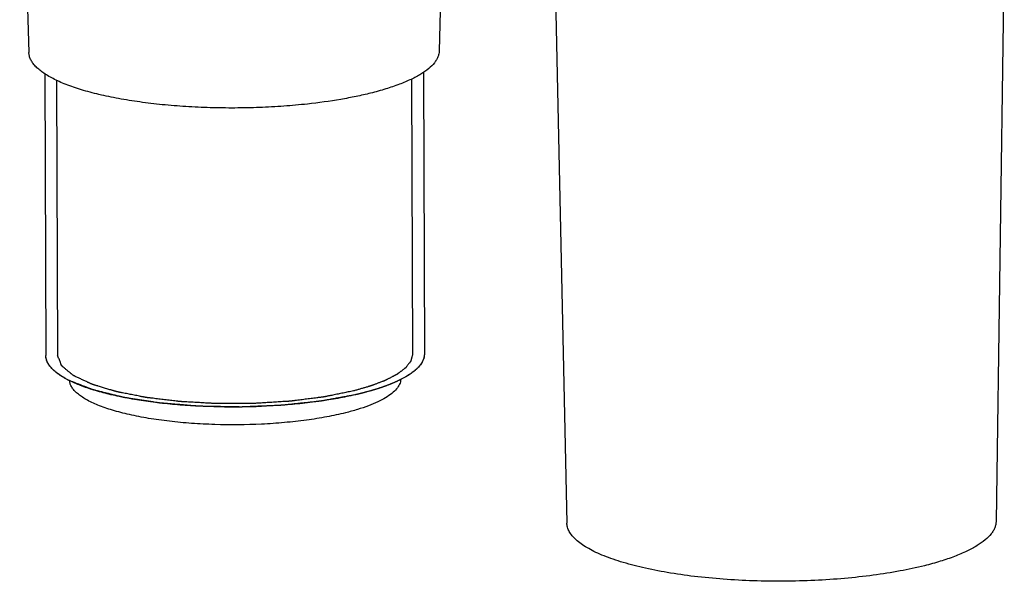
# Model space of a CAD drawing. Header units: millimetres. Extents: x 87 to 484, y 102 to 397.
# Tile 23 of 37: x 390 to 422, y 249 to 267. Entities that reach past the tile are written whole.
import ezdxf

# ---------------------------------------------------------------- set-up
doc = ezdxf.new("R2010")
doc.units = ezdxf.units.MM
doc.header["$LTSCALE"] = 32.67
doc.layers.add('00_COMPONENTS', color=7, linetype='CONTINUOUS')

msp = doc.modelspace()

# ---------------------------------------------------------------- linework, layer by layer
at = {"layer": '00_COMPONENTS'}
for p, q in [((390.39, 275.297), (390.683, 265.82)), ((403.81, 271.272), (403.682, 265.867)), ((407.313, 270.201), (407.733, 250.916)), ((421.595, 268.994), (421.333, 250.965)), ((391.185, 265.145), (391.217, 256.224)), ((391.561, 264.937), (391.592, 256.225)), ((402.811, 264.978), (402.842, 256.266)), ((403.185, 265.189), (403.217, 256.267)), ((402.842, 256.266), (402.842, 256.258)), ((403.217, 256.267), (403.217, 256.261)), ((403.217, 256.261), (403.217, 256.259)), ((391.957, 255.431), (391.947, 255.436)), ((391.965, 255.427), (391.957, 255.431)), ((391.965, 255.427), (391.957, 255.431)), ((402.484, 255.47), (402.463, 255.459))]:
    msp.add_line(p, q, dxfattribs=at)
for points, knots in [([(403.682, 265.867), (403.682, 265.836), (403.674, 265.772), (403.644, 265.677), (403.597, 265.583), (403.507, 265.454), (403.345, 265.297), (403.145, 265.159), (402.955, 265.05), (402.792, 264.968), (402.613, 264.888), (402.347, 264.781), (401.98, 264.658), (401.673, 264.573), (401.511, 264.533)], [0, 0, 0, 0, 0.035228, 0.071744, 0.110542, 0.152436, 0.247681, 0.360697, 0.424319, 0.49273, 0.565911, 0.643801, 0.813257, 1, 1, 1, 1]), ([(399.507, 264.189), (399.258, 264.162), (398.753, 264.117), (397.987, 264.075), (397.209, 264.058), (396.431, 264.068), (395.664, 264.103), (394.919, 264.163), (394.206, 264.247), (393.536, 264.354), (392.919, 264.482), (392.363, 264.63), (391.945, 264.772), (391.648, 264.895), (391.453, 264.988), (391.279, 265.084), (391.126, 265.183), (390.994, 265.284), (390.885, 265.387), (390.798, 265.493), (390.735, 265.6), (390.695, 265.709), (390.684, 265.783), (390.683, 265.82)], [0, 0, 0, 0, 0.080106, 0.162457, 0.245954, 0.32948, 0.411918, 0.492168, 0.569173, 0.641934, 0.709539, 0.771183, 0.826206, 0.851087, 0.874158, 0.895406, 0.914841, 0.93251, 0.948504, 0.962973, 0.976148, 0.98835, 1, 1, 1, 1]), ([(401.511, 264.533), (401.36, 264.495), (401.045, 264.424), (400.378, 264.298), (399.86, 264.228), (399.507, 264.189)], [0, 0, 0, 0, 0.230524, 0.475205, 1, 1, 1, 1]), ([(391.221, 256.167), (391.221, 256.168), (391.221, 256.169), (391.221, 256.171), (391.221, 256.172), (391.221, 256.172), (391.22, 256.173), (391.22, 256.175), (391.22, 256.176), (391.22, 256.179), (391.22, 256.181), (391.219, 256.182), (391.219, 256.184), (391.219, 256.185), (391.219, 256.186), (391.219, 256.187), (391.219, 256.188), (391.219, 256.189), (391.219, 256.19), (391.219, 256.19), (391.219, 256.191), (391.219, 256.193), (391.218, 256.195), (391.218, 256.199), (391.218, 256.203), (391.218, 256.207), (391.218, 256.212), (391.218, 256.217), (391.217, 256.221), (391.217, 256.224)], [0, 0, 0, 0, 0.0625, 0.125, 0.140625, 0.15625, 0.171875, 0.1875, 0.21875, 0.25, 0.28125, 0.3125, 0.328125, 0.34375, 0.375, 0.40625, 0.4375, 0.46875, 0.484375, 0.5, 0.515625, 0.53125, 0.5625, 0.625, 0.6875, 0.75, 0.8125, 0.875, 1, 1, 1, 1]), ([(391.957, 255.431), (391.899, 255.46), (391.79, 255.518), (391.641, 255.613), (391.513, 255.71), (391.407, 255.809), (391.324, 255.91), (391.263, 256.013), (391.226, 256.118), (391.218, 256.189), (391.217, 256.224)], [0, 0, 0, 0, 0.170343, 0.325778, 0.466657, 0.593716, 0.708215, 0.812098, 0.908149, 1, 1, 1, 1]), ([(400.964, 255.1), (400.91, 255.089), (400.803, 255.067), (400.641, 255.034), (400.48, 255.002), (400.346, 254.975), (400.252, 254.955), (400.198, 254.945), (400.158, 254.936), (400.125, 254.93), (400.098, 254.924), (400.078, 254.92), (400.061, 254.917), (400.047, 254.914), (400.039, 254.912), (400.032, 254.911), (400.027, 254.91), (400.022, 254.909), (400.014, 254.908), (400.004, 254.907), (399.989, 254.905), (399.97, 254.903), (399.939, 254.899), (399.9, 254.894), (399.854, 254.888), (399.793, 254.88), (399.716, 254.871), (399.623, 254.859), (399.531, 254.847), (399.439, 254.836), (399.346, 254.824), (399.254, 254.812), (399.177, 254.803), (399.115, 254.795), (399.069, 254.789), (399.031, 254.784), (399, 254.78), (398.981, 254.778), (398.967, 254.776), (398.96, 254.775), (398.952, 254.774), (398.942, 254.774), (398.925, 254.773), (398.905, 254.771), (398.872, 254.769), (398.83, 254.767), (398.765, 254.763), (398.682, 254.758), (398.583, 254.751), (398.484, 254.745), (398.386, 254.739), (398.287, 254.733), (398.188, 254.727), (398.089, 254.721), (398.007, 254.716), (397.941, 254.712), (397.891, 254.709), (397.85, 254.706), (397.821, 254.704), (397.805, 254.703), (397.792, 254.703), (397.78, 254.703), (397.763, 254.703), (397.733, 254.703), (397.691, 254.703), (397.641, 254.703), (397.573, 254.702), (397.489, 254.702), (397.388, 254.702), (397.287, 254.701), (397.186, 254.701), (397.085, 254.701), (396.984, 254.701), (396.883, 254.7), (396.798, 254.7), (396.739, 254.7), (396.706, 254.7), (396.681, 254.7), (396.659, 254.699), (396.643, 254.699), (396.626, 254.699), (396.605, 254.701), (396.572, 254.702), (396.531, 254.705), (396.482, 254.707), (396.432, 254.71), (396.366, 254.714), (396.251, 254.72), (396.119, 254.728), (395.987, 254.735), (395.889, 254.74), (395.79, 254.746), (395.707, 254.75), (395.642, 254.754), (395.592, 254.757), (395.551, 254.759), (395.518, 254.761), (395.497, 254.762), (395.483, 254.763), (395.475, 254.763), (395.467, 254.764), (395.458, 254.765), (395.442, 254.767), (395.423, 254.77), (395.377, 254.775), (395.308, 254.783), (395.215, 254.794), (395.092, 254.809), (394.969, 254.824), (394.846, 254.839), (394.754, 254.85), (394.662, 254.861), (394.585, 254.87), (394.523, 254.877), (394.485, 254.882), (394.454, 254.886), (394.435, 254.888), (394.419, 254.89), (394.411, 254.891), (394.405, 254.892), (394.401, 254.892), (394.397, 254.893), (394.392, 254.894), (394.381, 254.896), (394.366, 254.899), (394.346, 254.903), (394.325, 254.907), (394.298, 254.912), (394.264, 254.919), (394.21, 254.93), (394.141, 254.943), (394.06, 254.959), (393.978, 254.976), (393.896, 254.992), (393.815, 255.008), (393.733, 255.024), (393.665, 255.037), (393.61, 255.048), (393.569, 255.056), (393.535, 255.063), (393.508, 255.068), (393.488, 255.072), (393.471, 255.076), (393.46, 255.078), (393.455, 255.079), (393.452, 255.079), (393.451, 255.08), (393.449, 255.08), (393.447, 255.081), (393.443, 255.082), (393.438, 255.084), (393.431, 255.086), (393.423, 255.088), (393.411, 255.092), (393.398, 255.096), (393.375, 255.102), (393.348, 255.111), (393.314, 255.121), (393.27, 255.134), (393.215, 255.151), (393.148, 255.171), (393.081, 255.191), (393.015, 255.212), (392.948, 255.232), (392.893, 255.249), (392.848, 255.262), (392.815, 255.272), (392.782, 255.282), (392.754, 255.29), (392.732, 255.297), (392.715, 255.302), (392.701, 255.306), (392.69, 255.31), (392.683, 255.312), (392.679, 255.313), (392.676, 255.314), (392.674, 255.315), (392.671, 255.316), (392.667, 255.318), (392.661, 255.321), (392.649, 255.327), (392.63, 255.336), (392.604, 255.348), (392.579, 255.36), (392.554, 255.372), (392.52, 255.388), (392.477, 255.408), (392.427, 255.432), (392.376, 255.456), (392.325, 255.48), (392.274, 255.504), (392.224, 255.528), (392.181, 255.547), (392.152, 255.561), (392.135, 255.569), (392.122, 255.575), (392.111, 255.58), (392.103, 255.584), (392.097, 255.587), (392.09, 255.59), (392.085, 255.593), (392.082, 255.595), (392.08, 255.597), (392.077, 255.6), (392.073, 255.603), (392.067, 255.608), (392.061, 255.613), (392.053, 255.62), (392.042, 255.629), (392.029, 255.64), (392.014, 255.653), (391.998, 255.666), (391.977, 255.684), (391.951, 255.706), (391.919, 255.732), (391.888, 255.758), (391.856, 255.785), (391.83, 255.807), (391.809, 255.824), (391.793, 255.838), (391.777, 255.851), (391.762, 255.864), (391.748, 255.875), (391.738, 255.884), (391.731, 255.889), (391.726, 255.894), (391.723, 255.897), (391.72, 255.899), (391.718, 255.9), (391.718, 255.901), (391.718, 255.902), (391.717, 255.904), (391.716, 255.907), (391.714, 255.912), (391.712, 255.918), (391.709, 255.925), (391.705, 255.934), (391.701, 255.946), (391.695, 255.96), (391.688, 255.978), (391.676, 256.011), (391.658, 256.058), (391.636, 256.113), (391.614, 256.169), (391.6, 256.207), (391.592, 256.225)], [0, 0, 0, 0, 0.015625, 0.03125, 0.046875, 0.0625, 0.070312, 0.074219, 0.078125, 0.082031, 0.083984, 0.085938, 0.087891, 0.088867, 0.089844, 0.090332, 0.09082, 0.091309, 0.091797, 0.092773, 0.09375, 0.095703, 0.097656, 0.101562, 0.105469, 0.109375, 0.117188, 0.125, 0.132812, 0.140625, 0.148438, 0.15625, 0.164062, 0.167969, 0.171875, 0.175781, 0.177734, 0.179688, 0.180664, 0.181152, 0.181641, 0.182617, 0.183594, 0.185547, 0.1875, 0.191406, 0.195312, 0.203125, 0.210938, 0.21875, 0.226562, 0.234375, 0.242188, 0.25, 0.257812, 0.261719, 0.265625, 0.269531, 0.271484, 0.272461, 0.273438, 0.274414, 0.275391, 0.277344, 0.28125, 0.285156, 0.289062, 0.296875, 0.304688, 0.3125, 0.320312, 0.328125, 0.335938, 0.34375, 0.351562, 0.355469, 0.357422, 0.359375, 0.361328, 0.362305, 0.363281, 0.365234, 0.367188, 0.371094, 0.375, 0.378906, 0.382812, 0.390625, 0.40625, 0.414062, 0.421875, 0.429688, 0.4375, 0.441406, 0.445312, 0.449219, 0.451172, 0.453125, 0.454102, 0.45459, 0.455078, 0.456055, 0.457031, 0.458984, 0.460938, 0.46875, 0.476562, 0.484375, 0.5, 0.507812, 0.515625, 0.523438, 0.53125, 0.535156, 0.539062, 0.541016, 0.542969, 0.543945, 0.544922, 0.545166, 0.54541, 0.545898, 0.546387, 0.546875, 0.548828, 0.550781, 0.552734, 0.554688, 0.558594, 0.5625, 0.570312, 0.578125, 0.585938, 0.59375, 0.601562, 0.609375, 0.617188, 0.621094, 0.625, 0.628906, 0.630859, 0.632812, 0.634766, 0.635742, 0.635986, 0.63623, 0.636353, 0.636475, 0.636719, 0.637207, 0.637695, 0.638672, 0.639648, 0.640625, 0.642578, 0.644531, 0.648438, 0.652344, 0.65625, 0.664062, 0.671875, 0.679688, 0.6875, 0.695312, 0.703125, 0.707031, 0.710938, 0.714844, 0.71875, 0.720703, 0.722656, 0.724609, 0.725586, 0.726562, 0.727051, 0.727295, 0.727539, 0.728027, 0.728516, 0.729492, 0.730469, 0.734375, 0.738281, 0.742188, 0.746094, 0.75, 0.757812, 0.765625, 0.773438, 0.78125, 0.789062, 0.796875, 0.804688, 0.808594, 0.810547, 0.8125, 0.814453, 0.81543, 0.816406, 0.817383, 0.818359, 0.818848, 0.819336, 0.820312, 0.821289, 0.822266, 0.824219, 0.826172, 0.828125, 0.832031, 0.835938, 0.839844, 0.84375, 0.851562, 0.859375, 0.867188, 0.875, 0.882812, 0.886719, 0.890625, 0.894531, 0.898438, 0.902344, 0.904297, 0.90625, 0.907227, 0.908203, 0.908691, 0.90918, 0.909424, 0.909668, 0.910156, 0.911133, 0.912109, 0.914062, 0.916016, 0.917969, 0.921875, 0.925781, 0.929688, 0.9375, 0.953125, 0.96875, 0.984375, 1, 1, 1, 1]), ([(402.842, 256.258), (402.839, 256.244), (402.831, 256.217), (402.822, 256.184), (402.815, 256.157), (402.81, 256.136), (402.804, 256.116), (402.799, 256.096), (402.794, 256.079), (402.791, 256.067), (402.789, 256.06), (402.788, 256.055), (402.787, 256.05), (402.786, 256.046), (402.785, 256.044), (402.785, 256.043), (402.784, 256.042), (402.784, 256.041), (402.783, 256.04), (402.781, 256.038), (402.778, 256.034), (402.775, 256.03), (402.77, 256.023), (402.763, 256.015), (402.756, 256.005), (402.745, 255.992), (402.727, 255.969), (402.701, 255.936), (402.675, 255.902), (402.657, 255.879), (402.646, 255.866), (402.639, 255.856), (402.632, 255.848), (402.627, 255.841), (402.624, 255.837), (402.621, 255.834), (402.62, 255.832), (402.618, 255.83), (402.618, 255.829), (402.617, 255.828), (402.615, 255.827), (402.612, 255.825), (402.607, 255.821), (402.601, 255.817), (402.595, 255.812), (402.586, 255.805), (402.571, 255.794), (402.55, 255.778), (402.525, 255.759), (402.499, 255.74), (402.474, 255.721), (402.448, 255.702), (402.427, 255.686), (402.41, 255.673), (402.397, 255.664), (402.385, 255.654), (402.374, 255.646), (402.365, 255.64), (402.359, 255.635), (402.354, 255.631), (402.35, 255.628), (402.348, 255.626), (402.347, 255.625), (402.344, 255.624), (402.341, 255.623), (402.336, 255.62), (402.329, 255.616), (402.32, 255.612), (402.309, 255.606), (402.294, 255.598), (402.277, 255.589), (402.259, 255.58), (402.236, 255.568), (402.207, 255.553), (402.172, 255.535), (402.138, 255.517), (402.103, 255.499), (402.068, 255.481), (402.039, 255.466), (402.019, 255.456), (402.007, 255.45), (401.998, 255.445), (401.99, 255.441), (401.983, 255.437), (401.979, 255.435), (401.977, 255.434), (401.974, 255.433), (401.97, 255.431), (401.966, 255.43), (401.959, 255.427), (401.95, 255.424), (401.935, 255.418), (401.917, 255.411), (401.895, 255.403), (401.866, 255.392), (401.816, 255.373), (401.743, 255.345), (401.671, 255.317), (401.62, 255.298), (401.591, 255.287), (401.569, 255.279), (401.551, 255.272), (401.537, 255.267), (401.527, 255.263), (401.52, 255.26), (401.516, 255.259), (401.512, 255.257), (401.508, 255.256), (401.5, 255.254), (401.49, 255.251), (401.473, 255.246), (401.451, 255.24), (401.417, 255.23), (401.374, 255.218), (401.323, 255.203), (401.272, 255.188), (401.22, 255.173), (401.152, 255.154), (401.066, 255.129), (400.998, 255.11), (400.964, 255.1)], [0, 0, 0, 0, 0.03125, 0.0625, 0.078125, 0.09375, 0.109375, 0.125, 0.140625, 0.148438, 0.152344, 0.15625, 0.160156, 0.164062, 0.165039, 0.166016, 0.166504, 0.166992, 0.167969, 0.169922, 0.171875, 0.175781, 0.179688, 0.1875, 0.195312, 0.203125, 0.21875, 0.25, 0.28125, 0.296875, 0.304688, 0.3125, 0.320312, 0.324219, 0.328125, 0.330078, 0.332031, 0.333008, 0.333496, 0.333984, 0.334961, 0.335938, 0.339844, 0.34375, 0.347656, 0.351562, 0.359375, 0.375, 0.390625, 0.40625, 0.421875, 0.4375, 0.453125, 0.460938, 0.46875, 0.476562, 0.484375, 0.488281, 0.492188, 0.496094, 0.498047, 0.499023, 0.5, 0.500977, 0.501953, 0.503906, 0.507812, 0.511719, 0.515625, 0.523438, 0.53125, 0.539062, 0.546875, 0.5625, 0.578125, 0.59375, 0.609375, 0.625, 0.640625, 0.648438, 0.652344, 0.65625, 0.660156, 0.664062, 0.665039, 0.666016, 0.666992, 0.667969, 0.669922, 0.671875, 0.675781, 0.679688, 0.6875, 0.695312, 0.703125, 0.71875, 0.75, 0.78125, 0.796875, 0.804688, 0.8125, 0.820312, 0.824219, 0.828125, 0.830078, 0.832031, 0.833008, 0.833984, 0.835938, 0.839844, 0.84375, 0.851562, 0.859375, 0.875, 0.890625, 0.90625, 0.921875, 0.9375, 0.96875, 1, 1, 1, 1]), ([(403.217, 256.267), (403.217, 256.233), (403.209, 256.161), (403.173, 256.056), (403.113, 255.953), (403.031, 255.851), (402.925, 255.751), (402.798, 255.653), (402.649, 255.558), (402.541, 255.499), (402.484, 255.47)], [0, 0, 0, 0, 0.091844, 0.187889, 0.291769, 0.406266, 0.533326, 0.674209, 0.82965, 1, 1, 1, 1]), ([(403.217, 256.259), (403.215, 256.242), (403.211, 256.217), (403.206, 256.188), (403.203, 256.172), (403.201, 256.159), (403.2, 256.149), (403.198, 256.14), (403.197, 256.135), (403.197, 256.131), (403.196, 256.128), (403.196, 256.126), (403.195, 256.124), (403.193, 256.12), (403.191, 256.115), (403.187, 256.106), (403.182, 256.096), (403.174, 256.078), (403.164, 256.057), (403.154, 256.035), (403.146, 256.018), (403.142, 256.007), (403.138, 255.999), (403.135, 255.993), (403.133, 255.99), (403.132, 255.988), (403.131, 255.986), (403.129, 255.983), (403.126, 255.979), (403.122, 255.974), (403.116, 255.966), (403.108, 255.955), (403.098, 255.943), (403.089, 255.931), (403.08, 255.919), (403.07, 255.907), (403.061, 255.894), (403.053, 255.884), (403.047, 255.876), (403.042, 255.87), (403.038, 255.865), (403.036, 255.861), (403.034, 255.859), (403.033, 255.858), (403.031, 255.856), (403.029, 255.854), (403.025, 255.85), (403.02, 255.845), (403.013, 255.839), (403.004, 255.831), (402.993, 255.82), (402.979, 255.808), (402.966, 255.795), (402.952, 255.783), (402.939, 255.77), (402.925, 255.758), (402.914, 255.747), (402.905, 255.739), (402.899, 255.734), (402.895, 255.729), (402.892, 255.727), (402.89, 255.725), (402.887, 255.723), (402.882, 255.719), (402.875, 255.714), (402.863, 255.706), (402.849, 255.696), (402.826, 255.68), (402.797, 255.659), (402.769, 255.639), (402.746, 255.623), (402.731, 255.613), (402.72, 255.605), (402.713, 255.6), (402.708, 255.596), (402.705, 255.594), (402.701, 255.592), (402.697, 255.59), (402.69, 255.586), (402.681, 255.581), (402.667, 255.573), (402.65, 255.563), (402.629, 255.552), (402.602, 255.536), (402.553, 255.509), (402.512, 255.485), (402.484, 255.47)], [0, 0, 0, 0, 0.0625, 0.09375, 0.109375, 0.125, 0.140625, 0.148438, 0.15625, 0.160156, 0.164062, 0.166016, 0.167969, 0.171875, 0.179688, 0.1875, 0.203125, 0.21875, 0.25, 0.28125, 0.296875, 0.3125, 0.320312, 0.328125, 0.332031, 0.333984, 0.335938, 0.339844, 0.34375, 0.351562, 0.359375, 0.375, 0.390625, 0.40625, 0.421875, 0.4375, 0.453125, 0.46875, 0.476562, 0.484375, 0.492188, 0.496094, 0.498047, 0.5, 0.501953, 0.503906, 0.507812, 0.515625, 0.523438, 0.53125, 0.546875, 0.5625, 0.578125, 0.59375, 0.609375, 0.625, 0.640625, 0.648438, 0.65625, 0.660156, 0.664062, 0.666016, 0.667969, 0.671875, 0.679688, 0.6875, 0.703125, 0.71875, 0.75, 0.78125, 0.796875, 0.8125, 0.820312, 0.828125, 0.832031, 0.833984, 0.835938, 0.839844, 0.84375, 0.851562, 0.859375, 0.875, 0.890625, 0.90625, 0.9375, 1, 1, 1, 1]), ([(391.947, 255.436), (391.922, 255.45), (391.884, 255.471), (391.839, 255.496), (391.813, 255.51), (391.794, 255.521), (391.775, 255.532), (391.761, 255.54), (391.751, 255.545), (391.747, 255.547), (391.744, 255.549), (391.741, 255.551), (391.736, 255.554), (391.729, 255.558), (391.719, 255.566), (391.705, 255.575), (391.684, 255.59), (391.657, 255.608), (391.63, 255.626), (391.608, 255.641), (391.595, 255.65), (391.584, 255.658), (391.577, 255.662), (391.573, 255.665), (391.57, 255.667), (391.568, 255.669), (391.565, 255.671), (391.559, 255.677), (391.549, 255.686), (391.536, 255.697), (391.523, 255.708), (391.51, 255.72), (391.497, 255.731), (391.484, 255.742), (391.471, 255.753), (391.46, 255.763), (391.451, 255.77), (391.445, 255.776), (391.439, 255.781), (391.436, 255.784), (391.433, 255.786), (391.432, 255.787), (391.431, 255.789), (391.429, 255.791), (391.426, 255.794), (391.422, 255.799), (391.417, 255.805), (391.41, 255.813), (391.402, 255.822), (391.392, 255.834), (391.383, 255.845), (391.373, 255.857), (391.363, 255.868), (391.353, 255.88), (391.345, 255.89), (391.338, 255.897), (391.334, 255.902), (391.331, 255.906), (391.329, 255.909), (391.327, 255.91), (391.326, 255.912), (391.324, 255.916), (391.321, 255.921), (391.317, 255.929), (391.312, 255.938), (391.303, 255.954), (391.292, 255.974), (391.281, 255.993), (391.272, 256.009), (391.267, 256.019), (391.262, 256.027), (391.259, 256.031), (391.258, 256.035), (391.257, 256.037), (391.256, 256.039), (391.255, 256.041), (391.254, 256.046), (391.253, 256.051), (391.251, 256.059), (391.248, 256.069), (391.245, 256.081), (391.24, 256.098), (391.232, 256.126), (391.226, 256.151), (391.221, 256.167)], [0, 0, 0, 0, 0.0625, 0.09375, 0.109375, 0.125, 0.140625, 0.15625, 0.160156, 0.164062, 0.166016, 0.167969, 0.171875, 0.179688, 0.1875, 0.203125, 0.21875, 0.25, 0.28125, 0.296875, 0.3125, 0.320312, 0.328125, 0.332031, 0.333984, 0.335938, 0.339844, 0.34375, 0.359375, 0.375, 0.390625, 0.40625, 0.421875, 0.4375, 0.453125, 0.46875, 0.476562, 0.484375, 0.492188, 0.496094, 0.498047, 0.5, 0.501953, 0.503906, 0.507812, 0.515625, 0.523438, 0.53125, 0.546875, 0.5625, 0.578125, 0.59375, 0.609375, 0.625, 0.640625, 0.648438, 0.65625, 0.660156, 0.664062, 0.666016, 0.667969, 0.671875, 0.679688, 0.6875, 0.703125, 0.71875, 0.75, 0.78125, 0.796875, 0.8125, 0.820312, 0.828125, 0.832031, 0.833984, 0.835938, 0.839844, 0.84375, 0.851562, 0.859375, 0.875, 0.890625, 0.90625, 0.9375, 1, 1, 1, 1]), ([(401.042, 254.982), (400.95, 254.965), (400.812, 254.94), (400.629, 254.906), (400.491, 254.881), (400.377, 254.859), (400.285, 254.842), (400.216, 254.83), (400.159, 254.819), (400.113, 254.811), (400.079, 254.804), (400.044, 254.798), (400.016, 254.793), (399.993, 254.788), (399.975, 254.785), (399.961, 254.783), (399.951, 254.781), (399.945, 254.78), (399.941, 254.779), (399.936, 254.778), (399.93, 254.778), (399.919, 254.776), (399.903, 254.775), (399.883, 254.773), (399.858, 254.77), (399.826, 254.766), (399.787, 254.762), (399.749, 254.758), (399.697, 254.753), (399.633, 254.746), (399.556, 254.737), (399.453, 254.726), (399.325, 254.713), (399.197, 254.699), (399.094, 254.688), (399.017, 254.679), (398.94, 254.671), (398.876, 254.664), (398.825, 254.659), (398.793, 254.655), (398.767, 254.652), (398.748, 254.65), (398.732, 254.649), (398.72, 254.647), (398.714, 254.647), (398.709, 254.646), (398.704, 254.646), (398.697, 254.646), (398.685, 254.645), (398.668, 254.645), (398.648, 254.644), (398.621, 254.642), (398.587, 254.641), (398.533, 254.639), (398.465, 254.636), (398.383, 254.632), (398.302, 254.629), (398.193, 254.624), (398.057, 254.618), (397.922, 254.613), (397.813, 254.608), (397.731, 254.605), (397.65, 254.601), (397.582, 254.598), (397.528, 254.596), (397.494, 254.594), (397.467, 254.593), (397.446, 254.592), (397.429, 254.592), (397.416, 254.591), (397.406, 254.591), (397.395, 254.591), (397.382, 254.591), (397.364, 254.591), (397.344, 254.592), (397.317, 254.592), (397.282, 254.593), (397.228, 254.594), (397.159, 254.595), (397.077, 254.597), (396.995, 254.598), (396.886, 254.6), (396.749, 254.603), (396.612, 254.605), (396.503, 254.607), (396.421, 254.609), (396.339, 254.61), (396.271, 254.612), (396.216, 254.613), (396.182, 254.613), (396.154, 254.614), (396.134, 254.614), (396.117, 254.614), (396.105, 254.615), (396.098, 254.615), (396.093, 254.615), (396.088, 254.615), (396.081, 254.616), (396.07, 254.617), (396.053, 254.618), (396.034, 254.62), (396.008, 254.622), (395.975, 254.624), (395.922, 254.629), (395.857, 254.634), (395.778, 254.64), (395.699, 254.647), (395.595, 254.655), (395.463, 254.666), (395.332, 254.677), (395.228, 254.685), (395.149, 254.692), (395.07, 254.698), (395.005, 254.704), (394.952, 254.708), (394.919, 254.711), (394.893, 254.713), (394.874, 254.714), (394.857, 254.716), (394.846, 254.717), (394.839, 254.717), (394.834, 254.717), (394.83, 254.718), (394.824, 254.719), (394.813, 254.721), (394.798, 254.723), (394.781, 254.726), (394.757, 254.729), (394.727, 254.734), (394.679, 254.741), (394.62, 254.751), (394.548, 254.762), (394.477, 254.773), (394.381, 254.787), (394.262, 254.806), (394.143, 254.824), (394.048, 254.839), (393.976, 254.85), (393.917, 254.859), (393.869, 254.866), (393.833, 254.872), (393.798, 254.877), (393.768, 254.882), (393.744, 254.886), (393.729, 254.888), (393.717, 254.89), (393.708, 254.891), (393.701, 254.892), (393.696, 254.893), (393.693, 254.893), (393.69, 254.894), (393.689, 254.894), (393.686, 254.895), (393.682, 254.896), (393.675, 254.898), (393.668, 254.899), (393.657, 254.902), (393.645, 254.905), (393.624, 254.91), (393.599, 254.916), (393.569, 254.924), (393.538, 254.932), (393.498, 254.942), (393.447, 254.954), (393.386, 254.969), (393.305, 254.989), (393.203, 255.014), (393.102, 255.04), (393.021, 255.06), (392.96, 255.075), (392.909, 255.087), (392.869, 255.097), (392.838, 255.105), (392.808, 255.113), (392.782, 255.119), (392.762, 255.124), (392.75, 255.127), (392.739, 255.13), (392.732, 255.131), (392.725, 255.133), (392.721, 255.134), (392.718, 255.135), (392.716, 255.135), (392.715, 255.136), (392.713, 255.137), (392.71, 255.138), (392.705, 255.14), (392.699, 255.142), (392.691, 255.145), (392.681, 255.149), (392.665, 255.155), (392.645, 255.163), (392.622, 255.172), (392.598, 255.181), (392.566, 255.194), (392.527, 255.209), (392.479, 255.228), (392.416, 255.252), (392.337, 255.283), (392.242, 255.32), (392.147, 255.357), (392.052, 255.394), (391.989, 255.419), (391.957, 255.431)], [0, 0, 0, 0, 0.03125, 0.046875, 0.0625, 0.078125, 0.085938, 0.09375, 0.101562, 0.105469, 0.109375, 0.113281, 0.117188, 0.119141, 0.121094, 0.123047, 0.124023, 0.124512, 0.125, 0.125488, 0.125977, 0.126953, 0.128906, 0.130859, 0.132812, 0.136719, 0.140625, 0.144531, 0.148438, 0.15625, 0.164062, 0.171875, 0.1875, 0.203125, 0.210938, 0.21875, 0.226562, 0.234375, 0.238281, 0.242188, 0.244141, 0.246094, 0.248047, 0.249023, 0.249512, 0.25, 0.250488, 0.250977, 0.251953, 0.253906, 0.255859, 0.257812, 0.261719, 0.265625, 0.273438, 0.28125, 0.289062, 0.296875, 0.3125, 0.328125, 0.335938, 0.34375, 0.351562, 0.359375, 0.363281, 0.367188, 0.369141, 0.371094, 0.373047, 0.374023, 0.375, 0.375977, 0.376953, 0.378906, 0.380859, 0.382812, 0.386719, 0.390625, 0.398438, 0.40625, 0.414062, 0.421875, 0.4375, 0.453125, 0.460938, 0.46875, 0.476562, 0.484375, 0.488281, 0.492188, 0.494141, 0.496094, 0.498047, 0.499023, 0.499512, 0.5, 0.500488, 0.500977, 0.501953, 0.503906, 0.505859, 0.507812, 0.511719, 0.515625, 0.523438, 0.53125, 0.539062, 0.546875, 0.5625, 0.578125, 0.585938, 0.59375, 0.601562, 0.609375, 0.613281, 0.617188, 0.619141, 0.621094, 0.623047, 0.624023, 0.624512, 0.625, 0.625488, 0.625977, 0.626953, 0.628906, 0.630859, 0.632812, 0.636719, 0.640625, 0.648438, 0.65625, 0.664062, 0.671875, 0.6875, 0.703125, 0.710938, 0.71875, 0.726562, 0.730469, 0.734375, 0.738281, 0.742188, 0.744141, 0.746094, 0.74707, 0.748047, 0.749023, 0.749512, 0.749756, 0.75, 0.750244, 0.750488, 0.750977, 0.751953, 0.75293, 0.753906, 0.755859, 0.757812, 0.761719, 0.765625, 0.769531, 0.773438, 0.78125, 0.789062, 0.796875, 0.8125, 0.828125, 0.835938, 0.84375, 0.851562, 0.855469, 0.859375, 0.863281, 0.867188, 0.869141, 0.871094, 0.87207, 0.873047, 0.874023, 0.874512, 0.874756, 0.875, 0.875244, 0.875488, 0.875977, 0.876953, 0.87793, 0.878906, 0.880859, 0.882812, 0.886719, 0.890625, 0.894531, 0.898438, 0.90625, 0.914062, 0.921875, 0.9375, 0.953125, 0.96875, 0.984375, 1, 1, 1, 1]), ([(401.213, 255.023), (401.039, 254.98), (400.675, 254.899), (400.107, 254.8), (399.503, 254.718), (398.648, 254.633), (397.546, 254.579), (396.437, 254.592), (395.56, 254.645), (394.927, 254.703), (394.323, 254.781), (393.755, 254.877), (393.231, 254.99), (392.756, 255.118), (392.337, 255.26), (392.081, 255.37), (391.965, 255.427)], [0, 0, 0, 0, 0.057458, 0.119124, 0.184333, 0.252355, 0.393691, 0.536644, 0.606662, 0.67462, 0.739745, 0.801309, 0.858648, 0.911177, 0.95841, 1, 1, 1, 1]), ([(400.717, 254.407), (400.521, 254.359), (400.11, 254.271), (399.465, 254.169), (398.774, 254.092), (397.805, 254.027), (396.821, 254.019), (395.846, 254.068), (395.146, 254.133), (394.488, 254.224), (393.885, 254.34), (393.348, 254.478), (392.888, 254.635), (392.561, 254.786), (392.349, 254.917), (392.222, 255.013), (392.119, 255.112), (392.042, 255.213), (391.991, 255.316), (391.975, 255.388), (391.972, 255.423)], [0, 0, 0, 0, 0.065805, 0.137409, 0.213547, 0.292838, 0.454945, 0.534772, 0.61179, 0.684591, 0.751882, 0.812527, 0.86561, 0.910518, 0.929856, 0.947157, 0.96254, 0.976219, 0.988539, 1, 1, 1, 1]), ([(402.469, 255.462), (402.465, 255.411), (402.434, 255.303), (402.334, 255.154), (402.181, 255.011), (401.979, 254.874), (401.727, 254.744), (401.43, 254.621), (401.088, 254.506), (400.845, 254.439), (400.717, 254.407)], [0, 0, 0, 0, 0.0717, 0.153117, 0.249353, 0.363059, 0.49526, 0.645974, 0.814625, 1, 1, 1, 1]), ([(402.484, 255.47), (402.397, 255.425), (402.21, 255.34), (401.909, 255.226), (401.573, 255.118), (401.337, 255.054), (401.213, 255.023)], [0, 0, 0, 0, 0.216319, 0.455748, 0.717391, 1, 1, 1, 1]), ([(402.463, 255.459), (402.444, 255.45), (402.417, 255.437), (402.379, 255.42), (402.356, 255.409), (402.338, 255.4), (402.326, 255.394), (402.317, 255.39), (402.309, 255.387), (402.302, 255.384), (402.287, 255.377), (402.264, 255.368), (402.234, 255.355), (402.204, 255.342), (402.181, 255.332), (402.166, 255.326), (402.159, 255.323), (402.151, 255.32), (402.14, 255.315), (402.127, 255.31), (402.094, 255.298), (402.057, 255.283), (402.019, 255.269), (402, 255.262), (401.989, 255.258), (401.981, 255.255), (401.973, 255.252), (401.961, 255.248), (401.941, 255.241), (401.901, 255.227), (401.861, 255.213), (401.826, 255.201), (401.812, 255.196), (401.8, 255.192), (401.791, 255.189), (401.782, 255.186), (401.764, 255.18), (401.736, 255.172), (401.7, 255.16), (401.67, 255.151), (401.645, 255.143), (401.63, 255.138), (401.618, 255.135), (401.61, 255.132), (401.605, 255.131), (401.602, 255.13), (401.598, 255.129), (401.594, 255.127), (401.583, 255.124), (401.568, 255.12), (401.547, 255.114), (401.526, 255.108), (401.498, 255.1), (401.449, 255.086), (401.407, 255.074), (401.379, 255.067)], [0, 0, 0, 0, 0.0625, 0.09375, 0.125, 0.140625, 0.15625, 0.164062, 0.171875, 0.179688, 0.1875, 0.21875, 0.25, 0.28125, 0.3125, 0.320312, 0.328125, 0.335938, 0.34375, 0.359375, 0.375, 0.4375, 0.46875, 0.484375, 0.492188, 0.5, 0.507812, 0.515625, 0.53125, 0.5625, 0.625, 0.640625, 0.65625, 0.664062, 0.671875, 0.679688, 0.6875, 0.71875, 0.75, 0.78125, 0.796875, 0.8125, 0.820312, 0.828125, 0.832031, 0.833984, 0.835938, 0.839844, 0.84375, 0.859375, 0.875, 0.890625, 0.90625, 0.9375, 1, 1, 1, 1]), ([(401.213, 255.023), (401.211, 255.023), (401.208, 255.022), (401.205, 255.021), (401.202, 255.021), (401.2, 255.02), (401.199, 255.02), (401.198, 255.02), (401.198, 255.02), (401.196, 255.019), (401.195, 255.019), (401.192, 255.018), (401.188, 255.017), (401.182, 255.016), (401.176, 255.014), (401.168, 255.012), (401.154, 255.009), (401.135, 255.004), (401.111, 254.998), (401.093, 254.994), (401.081, 254.991), (401.075, 254.99), (401.069, 254.988), (401.062, 254.987), (401.053, 254.985), (401.045, 254.983), (401.042, 254.982)], [0, 0, 0, 0, 0.0625, 0.09375, 0.125, 0.140625, 0.15625, 0.164062, 0.167969, 0.171875, 0.179688, 0.1875, 0.21875, 0.25, 0.28125, 0.3125, 0.375, 0.5, 0.625, 0.75, 0.78125, 0.8125, 0.84375, 0.875, 0.9375, 1, 1, 1, 1]), ([(401.379, 255.067), (401.377, 255.066), (401.375, 255.065), (401.371, 255.064), (401.369, 255.064), (401.367, 255.063), (401.365, 255.063), (401.365, 255.063), (401.364, 255.062), (401.363, 255.062), (401.362, 255.062), (401.359, 255.061), (401.355, 255.06), (401.349, 255.058), (401.343, 255.057), (401.336, 255.055), (401.322, 255.051), (401.303, 255.046), (401.28, 255.04), (401.263, 255.036), (401.251, 255.033), (401.245, 255.032), (401.24, 255.03), (401.233, 255.028), (401.224, 255.026), (401.217, 255.024), (401.213, 255.023)], [0, 0, 0, 0, 0.0625, 0.09375, 0.125, 0.140625, 0.15625, 0.164062, 0.167969, 0.171875, 0.179688, 0.1875, 0.21875, 0.25, 0.28125, 0.3125, 0.375, 0.5, 0.625, 0.75, 0.78125, 0.8125, 0.84375, 0.875, 0.9375, 1, 1, 1, 1]), ([(419.062, 249.565), (418.807, 249.501), (418.269, 249.386), (417.426, 249.253), (416.523, 249.155), (415.58, 249.092), (414.615, 249.066), (413.649, 249.079), (412.7, 249.129), (411.789, 249.216), (410.935, 249.337), (410.153, 249.491), (409.557, 249.648), (409.131, 249.789), (408.85, 249.897), (408.597, 250.011), (408.375, 250.129), (408.184, 250.252), (408.025, 250.378), (407.899, 250.508), (407.807, 250.641), (407.749, 250.777), (407.734, 250.87), (407.733, 250.916)], [0, 0, 0, 0, 0.066173, 0.13821, 0.214821, 0.294592, 0.376024, 0.457575, 0.537702, 0.614897, 0.687729, 0.754885, 0.815222, 0.842542, 0.867838, 0.891048, 0.912142, 0.931128, 0.94807, 0.963108, 0.976489, 0.988604, 1, 1, 1, 1]), ([(421.333, 250.965), (421.333, 250.932), (421.325, 250.865), (421.295, 250.766), (421.246, 250.667), (421.152, 250.532), (420.984, 250.367), (420.722, 250.185), (420.394, 250.011), (420.004, 249.847), (419.553, 249.695), (419.232, 249.607), (419.062, 249.565)], [0, 0, 0, 0, 0.035245, 0.071733, 0.110476, 0.152301, 0.247404, 0.360327, 0.492297, 0.643407, 0.81302, 1, 1, 1, 1])]:
    msp.add_open_spline(points, degree=3, knots=knots, dxfattribs=at)

doc.saveas('drawing.dxf')
